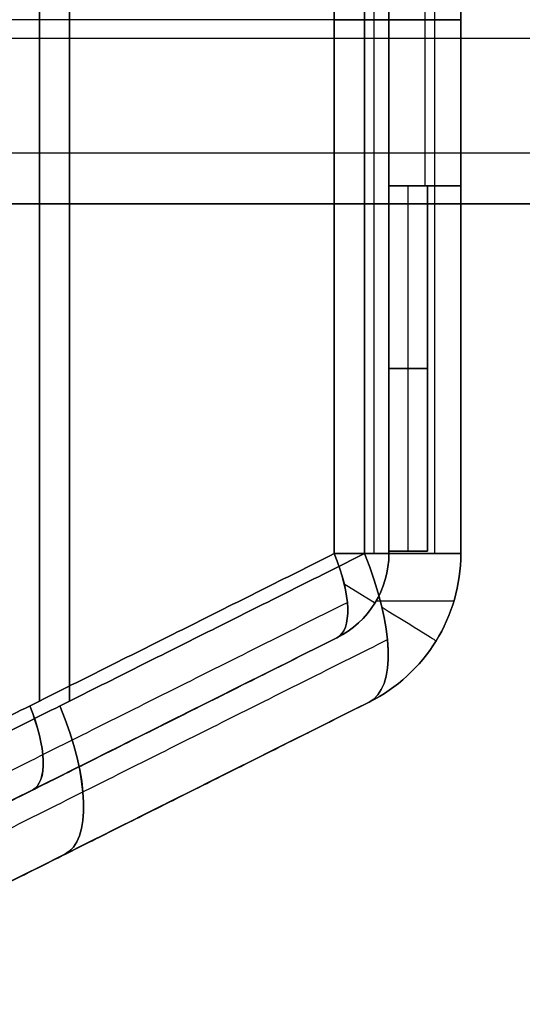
# Model space of a CAD drawing. Header units: millimetres. Extents: x -1645 to 131, y -134 to 129.
# Tile 29 of 256: x -362 to -353, y -20 to -2. Entities that reach past the tile are written whole.
import ezdxf

# ---------------------------------------------------------------- set-up
doc = ezdxf.new("R2010")
doc.units = ezdxf.units.MM
for name, color, linetype, true_color in [('IGES level 30', 7, 'Continuous', 0xcbd2ee), ('IGES level 36', 7, 'Continuous', 0xcbd2ee), ('IGES level 37', 7, 'Continuous', 0xcbd2ee)]:
    doc.layers.add(name, color=color, linetype=linetype, true_color=true_color)

msp = doc.modelspace()

# ---------------------------------------------------------------- linework, layer by layer
at = {"layer": 'IGES level 30'}
for points in [[(-9, -2.124, 15.302), (-1574, -2.124, 15.302)], [(-9, -2.124, 10.398), (-1574, -2.124, 10.398)], [(-9, -4.198, 14.783), (-1574, -4.198, 14.783)], [(-9, -4.198, 10.918), (-1574, -4.198, 10.918)], [(-1574, -5.112, 12.85), (-9, -5.112, 12.85)], [(-9, -5.112, 12.85), (-1574, -5.112, 12.85)]]:
    msp.add_open_spline(points, degree=1, dxfattribs=at)
at = {"layer": 'IGES level 36', "extrusion": (0, 1, 0)}
for centre, radius in [((357.158, 7.952, -1.788), 1.7), ((357.158, 7.952, -1.788), 3), ((357.158, 7.952, -11.434), 1.7), ((357.158, 7.952, -11.434), 3)]:
    msp.add_arc(centre, radius, 180, 245.2249, dxfattribs=at)
at = {"layer": 'IGES level 36', "extrusion": (-0.826752, -0.413376, -0.381578)}
for radius, end in [(1.7, 0), (3, 360)]:
    msp.add_arc((-149.499, 131.198, 296.973), radius, 280.8016, end, dxfattribs=at)
at = {"layer": 'IGES level 36', "extrusion": (0, -1, 0)}
for radius, end in [(1.7, 0), (3, 360)]:
    msp.add_arc((-357.158, 7.952, 11.434), radius, 294.7751, end, dxfattribs=at)
at = {"layer": 'IGES level 36', "extrusion": (0.826752, 0.413376, 0.381578)}
for centre, radius in [((149.499, 131.198, -296.973), 1.7), ((149.499, 131.198, -296.973), 3), ((149.499, 131.198, -303.63), 1.7), ((149.499, 131.198, -303.63), 3)]:
    msp.add_arc(centre, radius, 180, 259.1984, dxfattribs=at)
at = {"layer": 'IGES level 36', "extrusion": (0, 0, -1)}
for centre, radius in [((357.158, -11.434, -12.033), 1.7), ((357.158, -11.434, -7.952), 1.7), ((357.158, -11.434, -7.952), 1.7), ((357.158, -11.434, -12.033), 1.7), ((357.158, -11.434, -9.993), 1.7), ((357.158, -11.434, -7.952), 3), ((357.158, -11.434, -7.952), 3), ((357.158, -11.434, -12.033), 3), ((357.158, -11.434, -9.993), 3)]:
    msp.add_arc(centre, radius, 180, 243.4349, dxfattribs=at)
at = {"layer": 'IGES level 36'}
for centre, radius, end in [((-357.158, -11.434, 7.952), 1.7, 360), ((-357.158, -11.434, 12.033), 3, 0), ((-357.158, -11.434, 7.952), 3, 0)]:
    msp.add_arc(centre, radius, 296.5651, end, dxfattribs=at)
at = {"layer": 'IGES level 36', "extrusion": (0.525731, 0.850651, -6.12323e-17)}
for radius in [1.7, 3]:
    msp.add_arc((297.805, 7.952, -197.495), radius, 180, 231.8602, dxfattribs=at)
at = {"layer": 'IGES level 36'}
for points in [[(-361.775, 10.523, 3.949), (-361.775, -14.099, 3.949)], [(-361.23, 10.523, 2.769), (-361.23, -14.099, 2.769)], [(-356.445, -11.434, 6.409), (-356.445, 7.858, 6.409)], [(-356.445, -11.434, 6.409), (-356.445, 7.858, 6.409)], [(-355.9, -11.434, 5.229), (-355.9, 7.858, 5.229)], [(-355.9, -11.434, 5.229), (-355.9, 7.858, 5.229)], [(-355.726, -11.434, 7.036), (-355.726, 7.858, 7.036)], [(-355.458, 7.858, 7.952), (-355.458, -11.434, 7.952)], [(-355.458, 7.858, 9.993), (-355.458, -11.434, 9.993)], [(-355.458, 7.858, 7.952), (-355.458, -11.434, 7.952)], [(-354.631, -11.434, 6.336), (-354.631, 7.858, 6.336)], [(-354.158, -11.434, 12.033), (-354.158, 7.858, 12.033)], [(-354.158, 7.858, 7.952), (-354.158, -11.434, 7.952)], [(-354.158, -11.434, 12.033), (-354.158, 7.858, 12.033)], [(-354.158, 7.858, 9.993), (-354.158, -11.434, 9.993)], [(-354.158, 7.858, 7.952), (-354.158, -11.434, 7.952)], [(-355.458, 1.212, 12.033), (-355.458, -4.788, 12.033)], [(-355.458, -4.788, 12.033), (-355.458, 1.212, 12.033)], [(-356.445, -1.788, 6.409), (-367.104, -1.788, 1.489)], [(-355.9, -1.788, 5.229), (-366.559, -1.788, 0.309)], [(-354.158, -1.788, 12.033), (-355.458, -1.788, 12.033)], [(-355.458, -1.788, 12.033), (-355.458, -1.788, 7.952)], [(-354.158, -1.788, 12.033), (-354.158, -1.788, 7.952)], [(-355.458, -4.788, 12.033), (-354.758, -4.788, 12.033)], [(-355.458, -4.788, 10.033), (-355.458, -4.788, 12.033)], [(-355.458, -11.388, 10.033), (-355.458, -4.788, 10.033)], [(-354.758, -4.788, 10.033), (-355.458, -4.788, 10.033)], [(-355.458, -4.788, 10.033), (-355.458, -4.788, 12.033)], [(-355.458, -4.788, 12.033), (-354.758, -4.788, 12.033)], [(-354.758, -4.788, 11.033), (-355.458, -4.788, 11.033)], [(-355.458, -11.388, 10.033), (-355.458, -4.788, 10.033)], [(-355.458, -4.788, 10.033), (-354.758, -4.788, 10.033)], [(-355.108, -4.788, 12.033), (-355.108, -4.788, 10.033)], [(-355.108, -11.388, 10.033), (-355.108, -4.788, 10.033)], [(-354.758, -4.788, 12.033), (-354.758, -11.388, 12.033)], [(-354.758, -4.788, 12.033), (-354.758, -4.788, 10.033)], [(-354.758, -4.788, 10.033), (-354.758, -4.788, 12.033)], [(-354.758, -4.788, 12.033), (-354.758, -11.388, 12.033)], [(-354.758, -11.388, 10.033), (-354.758, -4.788, 10.033)], [(-354.758, -4.788, 11.033), (-354.758, -11.388, 11.033)], [(-354.758, -4.788, 10.033), (-354.758, -11.388, 10.033)], [(-355.458, -8.088, 10.033), (-354.758, -8.088, 10.033)], [(-354.758, -8.088, 10.033), (-354.758, -8.088, 12.033)], [(-367.104, -16.763, 1.489), (-356.445, -11.434, 6.409)], [(-367.104, -16.763, 1.489), (-356.445, -11.434, 6.409)], [(-366.559, -16.763, 0.309), (-355.9, -11.434, 5.229)], [(-366.559, -16.763, 0.309), (-355.9, -11.434, 5.229)], [(-355.458, -11.388, 12.033), (-355.458, -11.434, 12.033)], [(-354.758, -11.388, 12.033), (-355.458, -11.388, 12.033)], [(-355.458, -11.388, 12.033), (-355.458, -11.388, 10.033)], [(-355.458, -11.434, 12.033), (-355.458, -11.388, 12.033)], [(-354.758, -11.388, 12.033), (-355.458, -11.388, 12.033)], [(-355.458, -11.388, 12.033), (-355.458, -11.388, 10.033)], [(-355.458, -11.388, 10.033), (-354.758, -11.388, 10.033)], [(-354.758, -11.388, 11.033), (-355.458, -11.388, 11.033)], [(-354.758, -11.388, 10.033), (-355.458, -11.388, 10.033)], [(-355.458, -11.434, 7.952), (-355.458, -11.434, 12.033)], [(-355.458, -11.434, 7.952), (-355.458, -11.434, 12.033)], [(-355.108, -11.388, 10.033), (-355.108, -11.388, 12.033)], [(-354.758, -11.388, 12.033), (-354.758, -11.388, 10.033)], [(-354.758, -11.388, 10.033), (-354.758, -11.388, 12.033)], [(-354.158, -11.434, 7.952), (-354.158, -11.434, 12.033)], [(-354.158, -11.434, 7.952), (-354.158, -11.434, 12.033)], [(-367.144, -17.781, 1.803), (-356.209, -12.314, 6.85)], [(-355.712, -12.328, 12.033), (-355.712, -12.328, 7.952)], [(-356.397, -12.954, 12.033), (-367.317, -18.414, 12.033)], [(-367.317, -18.414, 12.033), (-356.397, -12.954, 12.033)], [(-356.397, -12.954, 7.952), (-367.304, -18.407, 2.919)], [(-356.397, -12.954, 7.952), (-367.304, -18.407, 2.919)], [(-356.397, -12.954, 12.033), (-356.397, -12.954, 7.952)], [(-356.397, -12.954, 12.033), (-356.397, -12.954, 7.952)], [(-366.418, -18.454, 0.96), (-355.483, -12.987, 6.007)], [(-354.606, -13.011, 12.033), (-354.606, -13.011, 7.952)], [(-367.317, -18.414, 7.449), (-357.489, -13.5, 7.449)], [(-366.735, -19.577, 12.033), (-355.816, -14.117, 12.033)], [(-366.735, -19.577, 12.033), (-355.816, -14.117, 12.033)], [(-355.816, -14.117, 7.952), (-366.722, -19.57, 2.919)], [(-355.816, -14.117, 7.952), (-366.722, -19.57, 2.919)], [(-355.816, -14.117, 12.033), (-355.816, -14.117, 7.952)], [(-355.816, -14.117, 12.033), (-355.816, -14.117, 7.952)], [(-366.735, -19.577, 7.449), (-356.908, -14.663, 7.449)], [(-361.857, -15.684, 12.033), (-361.857, -15.684, 5.433)], [(-361.276, -16.847, 12.033), (-361.276, -16.847, 5.433)]]:
    msp.add_open_spline(points, degree=1, dxfattribs=at)
at = {"layer": 'IGES level 37', "extrusion": (0, 1, 0)}
for centre, radius in [((357.158, 16.113, -1.788), 1.7), ((357.158, 16.113, -1.788), 3), ((357.158, 16.113, -11.434), 1.7), ((357.158, 16.113, -11.434), 3)]:
    msp.add_arc(centre, radius, 114.7751, 180, dxfattribs=at)
at = {"layer": 'IGES level 37', "extrusion": (-0.826752, -0.413376, 0.381578)}
for radius in [1.7, 3]:
    msp.add_arc((-149.499, -108.952, 306.156), radius, 0, 79.1984, dxfattribs=at)
at = {"layer": 'IGES level 37', "extrusion": (0.826752, 0.413376, -0.381578)}
for centre, radius in [((149.499, -108.952, -306.156), 1.7), ((149.499, -108.952, -306.156), 3), ((149.499, -108.952, -312.813), 1.7), ((149.499, -108.952, -312.813), 3)]:
    msp.add_arc(centre, radius, 100.8016, 180, dxfattribs=at)
at = {"layer": 'IGES level 37', "extrusion": (0, -1, 0)}
for radius in [1.7, 3]:
    msp.add_arc((-357.158, 16.113, 11.434), radius, 360, 65.2249, dxfattribs=at)
at = {"layer": 'IGES level 37'}
for centre, radius, end in [((-357.158, -11.434, 12.033), 1.7, 360), ((-357.158, -11.434, 16.113), 1.7, 0), ((-357.158, -11.434, 16.113), 1.7, 0), ((-357.158, -11.434, 12.033), 1.7, 360), ((-357.158, -11.434, 14.073), 1.7, 0), ((-357.158, -11.434, 16.113), 3, 0), ((-357.158, -11.434, 16.113), 3, 0), ((-357.158, -11.434, 12.033), 3, 0), ((-357.158, -11.434, 14.073), 3, 0)]:
    msp.add_arc(centre, radius, 296.5651, end, dxfattribs=at)
at = {"layer": 'IGES level 37', "extrusion": (0, 0, -1)}
for centre, radius in [((357.158, -11.434, -16.113), 1.7), ((357.158, -11.434, -12.033), 3), ((357.158, -11.434, -16.113), 3)]:
    msp.add_arc(centre, radius, 180, 243.4349, dxfattribs=at)
at = {"layer": 'IGES level 37', "extrusion": (-0.525731, -0.850651, -6.12323e-17)}
for radius in [1.7, 3]:
    msp.add_arc((-297.805, 16.113, 197.495), radius, 360, 51.8602, dxfattribs=at)
at = {"layer": 'IGES level 37'}
for points in [[(-361.775, -14.099, 20.117), (-361.775, 10.523, 20.117)], [(-361.23, -14.099, 21.297), (-361.23, 10.523, 21.297)], [(-356.445, 7.858, 17.657), (-356.445, -11.434, 17.657)], [(-356.445, 7.858, 17.657), (-356.445, -11.434, 17.657)], [(-355.9, 7.858, 18.837), (-355.9, -11.434, 18.837)], [(-355.9, 7.858, 18.837), (-355.9, -11.434, 18.837)], [(-355.726, -11.434, 17.03), (-355.726, 7.858, 17.03)], [(-355.458, -11.434, 16.113), (-355.458, 7.858, 16.113)], [(-355.458, -11.434, 16.113), (-355.458, 7.858, 16.113)], [(-354.631, -11.434, 17.73), (-354.631, 7.858, 17.73)], [(-354.158, -11.434, 16.113), (-354.158, 7.858, 16.113)], [(-354.158, -11.434, 16.113), (-354.158, 7.858, 16.113)], [(-355.458, 1.212, 14.535), (-355.458, -4.788, 14.535)], [(-355.458, 1.212, 14.535), (-355.458, -4.788, 14.535)], [(-354.808, 1.212, 14.535), (-354.808, -4.788, 14.535)], [(-354.158, 1.212, 14.535), (-354.158, -4.788, 14.535)], [(-354.158, -4.788, 14.535), (-354.158, 1.212, 14.535)], [(-356.445, -1.788, 17.657), (-367.104, -1.788, 22.577)], [(-355.9, -1.788, 18.837), (-366.559, -1.788, 23.757)], [(-355.458, -1.788, 14.535), (-355.458, -1.788, 16.113)], [(-354.158, -1.788, 14.535), (-355.458, -1.788, 14.535)], [(-354.158, -1.788, 14.535), (-354.158, -1.788, 16.113)], [(-355.458, -4.788, 14.033), (-355.458, -11.388, 14.033)], [(-355.458, -4.788, 14.535), (-355.458, -4.788, 14.033)], [(-355.458, -11.434, 14.073), (-355.458, -4.788, 14.073)], [(-354.758, -4.788, 14.033), (-355.458, -4.788, 14.033)], [(-355.458, -4.788, 14.033), (-355.458, -11.388, 14.033)], [(-355.458, -4.788, 14.033), (-354.758, -4.788, 14.033)], [(-355.458, -4.788, 14.535), (-355.458, -4.788, 14.033)], [(-354.158, -4.788, 14.535), (-355.458, -4.788, 14.535)], [(-355.458, -4.788, 14.535), (-354.158, -4.788, 14.535)], [(-355.108, -11.388, 14.033), (-355.108, -4.788, 14.033)], [(-354.808, -4.788, 14.535), (-354.808, -4.788, 14.033)], [(-354.758, -4.788, 12.033), (-354.158, -4.788, 12.033)], [(-354.758, -11.388, 12.033), (-354.758, -4.788, 12.033)], [(-354.758, -11.388, 12.033), (-354.758, -4.788, 12.033)], [(-354.758, -4.788, 12.033), (-354.758, -4.788, 14.033)], [(-354.758, -4.788, 14.033), (-354.758, -11.388, 14.033)], [(-354.758, -11.388, 13.033), (-354.758, -4.788, 13.033)], [(-354.758, -11.388, 14.033), (-354.758, -4.788, 14.033)], [(-354.758, -4.788, 12.033), (-354.158, -4.788, 12.033)], [(-354.758, -4.788, 14.033), (-354.758, -4.788, 12.033)], [(-354.158, -4.788, 13.284), (-354.758, -4.788, 13.284)], [(-354.158, -4.788, 12.033), (-354.158, -11.434, 12.033)], [(-354.158, -4.788, 14.535), (-354.158, -4.788, 12.033)], [(-354.158, -4.788, 12.033), (-354.158, -11.434, 12.033)], [(-354.158, -11.434, 14.073), (-354.158, -4.788, 14.073)], [(-354.158, -4.788, 12.033), (-354.158, -4.788, 14.535)], [(-354.758, -8.088, 14.033), (-355.458, -8.088, 14.033)], [(-354.758, -8.088, 14.033), (-354.758, -8.088, 12.033)], [(-356.445, -11.434, 17.657), (-367.104, -16.763, 22.577)], [(-356.445, -11.434, 17.657), (-367.104, -16.763, 22.577)], [(-355.9, -11.434, 18.837), (-366.559, -16.763, 23.757)], [(-355.9, -11.434, 18.837), (-366.559, -16.763, 23.757)], [(-355.458, -11.388, 12.033), (-354.758, -11.388, 12.033)], [(-355.458, -11.434, 12.033), (-355.458, -11.388, 12.033)], [(-355.458, -11.388, 12.033), (-355.458, -11.434, 12.033)], [(-355.458, -11.388, 14.033), (-355.458, -11.388, 12.033)], [(-355.458, -11.388, 14.033), (-355.458, -11.388, 12.033)], [(-355.458, -11.388, 12.033), (-354.758, -11.388, 12.033)], [(-354.758, -11.388, 14.033), (-355.458, -11.388, 14.033)], [(-355.458, -11.388, 13.033), (-354.758, -11.388, 13.033)], [(-355.458, -11.388, 14.033), (-354.758, -11.388, 14.033)], [(-355.458, -11.434, 12.033), (-355.458, -11.434, 16.113)], [(-355.458, -11.434, 12.033), (-355.458, -11.434, 16.113)], [(-355.108, -11.388, 14.033), (-355.108, -11.388, 12.033)], [(-354.758, -11.388, 14.033), (-354.758, -11.388, 12.033)], [(-354.758, -11.388, 12.033), (-354.758, -11.388, 14.033)], [(-354.158, -11.434, 12.033), (-354.158, -11.434, 16.113)], [(-354.158, -11.434, 12.033), (-354.158, -11.434, 16.113)], [(-367.144, -17.781, 22.263), (-356.209, -12.314, 17.216)], [(-355.712, -12.328, 12.033), (-355.712, -12.328, 16.113)], [(-355.688, -12.288, 12.033), (-354.282, -12.288, 12.033)], [(-367.317, -18.414, 12.033), (-356.397, -12.954, 12.033)], [(-356.397, -12.954, 12.033), (-367.317, -18.414, 12.033)], [(-367.304, -18.407, 21.147), (-356.397, -12.954, 16.113)], [(-367.304, -18.407, 21.147), (-356.397, -12.954, 16.113)], [(-356.397, -12.954, 16.113), (-356.397, -12.954, 12.033)], [(-356.397, -12.954, 16.113), (-356.397, -12.954, 12.033)], [(-366.418, -18.454, 23.106), (-355.483, -12.987, 18.059)], [(-354.606, -13.011, 12.033), (-354.606, -13.011, 16.113)], [(-367.317, -18.414, 16.617), (-357.489, -13.5, 16.617)], [(-355.816, -14.117, 12.033), (-366.735, -19.577, 12.033)], [(-355.816, -14.117, 12.033), (-366.735, -19.577, 12.033)], [(-366.722, -19.57, 21.147), (-355.816, -14.117, 16.113)], [(-366.722, -19.57, 21.147), (-355.816, -14.117, 16.113)], [(-355.816, -14.117, 16.113), (-355.816, -14.117, 12.033)], [(-355.816, -14.117, 16.113), (-355.816, -14.117, 12.033)], [(-366.735, -19.577, 16.617), (-356.908, -14.663, 16.617)], [(-361.857, -15.684, 18.633), (-361.857, -15.684, 12.033)], [(-361.276, -16.847, 18.633), (-361.276, -16.847, 12.033)]]:
    msp.add_open_spline(points, degree=1, dxfattribs=at)

doc.saveas('drawing.dxf')
